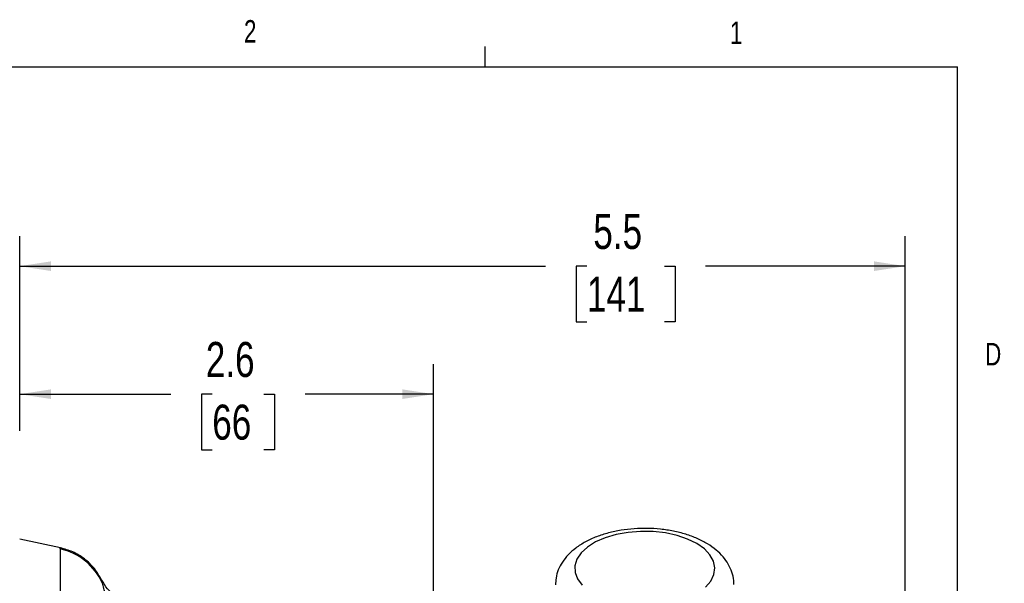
# Model space of a CAD drawing. Header units: inches. Extents: x 0.4 to 16.6, y 0.2 to 10.8.
# Tile 16 of 16: x 12.5 to 16.6, y 8.5 to 10.8. Entities that reach past the tile are written whole.
import ezdxf

# ---------------------------------------------------------------- set-up
doc = ezdxf.new("R2010")
doc.units = ezdxf.units.IN
doc.header["$MEASUREMENT"] = 0
doc.layers.add('BORDER', color=7, linetype='Continuous', lineweight=25)
doc.layers.add('SLD-0', color=7, linetype='Continuous', lineweight=25)
doc.styles.add('SLDTEXTSTYLE0', font='TXT', dxfattribs={"width": 0.75})
doc.dimstyles.new('SLDDIMSTYLE0', dxfattribs={"dimtxt": 0.145833, "dimasz": 0.13, "dimexe": 0, "dimexo": 0.0625, "dimgap": 0.036458, "dimtad": 0, "dimtih": 1, "dimtoh": 1, "dimdec": 1, "dimlfac": 1.5, "dimrnd": 1e-09, "dimzin": 12, "dimdsep": 46, "dimtxsty": 'SLDTEXTSTYLE0', "dimsah": 1, "dimcen": 0.09, "dimadec": 0, "dimazin": 3, "dimtfac": 1, "dimtdec": 1, "dimtofl": 0, "dimtmove": 0, "dimatfit": 3, "dimfxl": 0, "dimfrac": 2, "dimtolj": 1, "dimtzin": 12, "dimarcsym": 0})

# ---------------------------------------------------------------- blocks, each defined once
blk = doc.blocks.new('_D_2')
at = {"layer": 'SLD-0', "color": 7}
for p, q in [((12.4659, 9.1245), (12.4659, 9.4024)), ((14.1916, 8.4171), (14.1916, 9.4024)), ((12.4659, 9.2774), (13.0968, 9.2774)), ((13.2689, 9.2774), (13.2245, 9.2774)), ((13.2245, 9.2774), (13.2245, 9.0457)), ((13.4844, 9.2774), (13.5287, 9.2774)), ((13.5287, 9.2774), (13.5287, 9.0457)), ((14.1916, 9.2774), (13.6564, 9.2774)), ((13.2245, 9.0457), (13.2689, 9.0457)), ((13.5287, 9.0457), (13.4844, 9.0457))]:
    blk.add_line(p, q, dxfattribs=at)
for points in [[(12.4659, 9.2774), (12.5959, 9.2574), (12.5959, 9.2974)], [(14.1916, 9.2774), (14.0616, 9.2974), (14.0616, 9.2574)]]:
    blk.add_solid(points, dxfattribs=at)
at = {"layer": 'SLD-0', "color": 7, "char_height": 0.14583, "attachment_point": 1, "style": 'SLDTEXTSTYLE0'}
for s, insert in [('2.6', (13.242, 9.4949)), ('66', (13.2689, 9.2337))]:
    blk.add_mtext(s, dxfattribs=dict(at, insert=insert))
blk = doc.blocks.new('_D_3')
at = {"layer": 'SLD-0'}
for p, q in [((12.4659, 9.1245), (12.4659, 9.9358)), ((16.1589, 7.4786), (16.1589, 9.9358)), ((12.4659, 9.8108), (14.659, 9.8108)), ((14.831, 9.8108), (14.7866, 9.8108)), ((14.7866, 9.8108), (14.7866, 9.5791)), ((15.1542, 9.8108), (15.1986, 9.8108)), ((15.1986, 9.8108), (15.1986, 9.5791)), ((16.1589, 9.8108), (15.3263, 9.8108)), ((14.7866, 9.5791), (14.831, 9.5791)), ((15.1986, 9.5791), (15.1542, 9.5791))]:
    blk.add_line(p, q, dxfattribs=at)
for points in [[(12.4659, 9.8108), (12.5959, 9.7908), (12.5959, 9.8308)], [(16.1589, 9.8108), (16.0289, 9.8308), (16.0289, 9.7908)]]:
    blk.add_solid(points, dxfattribs=at)
at = {"layer": 'SLD-0', "char_height": 0.14583, "attachment_point": 1, "style": 'SLDTEXTSTYLE0'}
for s, insert in [('5.5', (14.858, 10.0283)), ('141', (14.831, 9.767))]:
    blk.add_mtext(s, dxfattribs=dict(at, insert=insert))

msp = doc.modelspace()

# ---------------------------------------------------------------- linework, layer by layer
at = {"color": 7, "linetype": 'Continuous', "lineweight": 25}
for p, q in [((12.6355, 8.6369), (12.4659, 8.673)), ((12.6345, 8.6323), (12.6345, 5.691))]:
    msp.add_line(p, q, dxfattribs=at)
at = {"color": 8, "linetype": 'Continuous', "lineweight": 25}
msp.add_line((12.8111, 8.4893), (12.8078, 8.5028), dxfattribs=at)
at = {"color": 7, "linetype": 'Continuous', "lineweight": 25, "flags": 128}
msp.add_lwpolyline([(15.3255, 8.4734), (15.3475, 8.4987), (15.3607, 8.5256), (15.3646, 8.5533), (15.3591, 8.5809), (15.3444, 8.6076), (15.3209, 8.6325), (15.2895, 8.6547), (15.2511, 8.6736), (15.2069, 8.6886), (15.1584, 8.6991), (15.1071, 8.7049), (15.0547, 8.7057), (15.0029, 8.7016), (14.9533, 8.6926), (14.9076, 8.679), (14.8671, 8.6614), (14.8332, 8.6402), (14.807, 8.6161), (14.7893, 8.5899), (14.7808, 8.5625), (14.7816, 8.5347), (14.7917, 8.5074), (14.8109, 8.4816)], dxfattribs=at)
at = {"color": 7, "linetype": 'Continuous', "lineweight": 25}
msp.add_arc((12.5828, 8.3878), 0.2499, 23.9661, 78.0567, dxfattribs=at)
for points, knots in [([(15.4436, 8.4841), (15.4438, 8.4896), (15.4445, 8.5072), (15.4368, 8.5364), (15.4217, 8.5699), (15.3993, 8.6009), (15.3702, 8.6292), (15.3342, 8.6546), (15.2917, 8.6765), (15.2439, 8.6943), (15.1923, 8.7073), (15.1383, 8.7155), (15.083, 8.7189), (15.0276, 8.7174), (14.9731, 8.7111), (14.9204, 8.6999), (14.8706, 8.6839), (14.8246, 8.6629), (14.785, 8.6377), (14.7527, 8.6092), (14.7282, 8.5786), (14.7112, 8.5458), (14.7012, 8.5136), (14.7009, 8.4924), (14.7008, 8.483)], [0, 0, 0, 0, 0.018852, 0.0610164, 0.1030272, 0.1462291, 0.1916438, 0.2395942, 0.2894271, 0.3399218, 0.3901858, 0.4400988, 0.4897669, 0.5393691, 0.5890864, 0.639088, 0.6896051, 0.7408615, 0.7929656, 0.8398667, 0.8843931, 0.926654, 0.9674289, 1, 1, 1, 1]), ([(12.8084, 8.5016), (12.7988, 8.5184), (12.7795, 8.5521), (12.7371, 8.592), (12.6887, 8.6221), (12.6529, 8.6321), (12.6355, 8.6369)], [0, 0, 0, 0, 0.254776, 0.510735, 0.761118, 1, 1, 1, 1]), ([(12.9515, 8.4099), (12.9368, 8.4115), (12.907, 8.4149), (12.8658, 8.4349), (12.8306, 8.4643), (12.8153, 8.4901), (12.8078, 8.5028)], [0, 0, 0, 0, 0.245402, 0.5, 0.754598, 1, 1, 1, 1]), ([(12.8325, 8.3461), (12.8319, 8.3636), (12.8306, 8.3988), (12.8238, 8.4386), (12.8167, 8.4702), (12.813, 8.4829), (12.8111, 8.4893)], [0, 0, 0, 0, 0.2505686, 0.5000498, 0.7496588, 1, 1, 1, 1])]:
    msp.add_open_spline(points, degree=3, knots=knots, dxfattribs=at)
at = {"color": 8, "linetype": 'Continuous', "lineweight": 25}
msp.add_open_spline([(12.6345, 8.6323), (12.6347, 8.6336), (12.6351, 8.6364), (12.6353, 8.6368), (12.6355, 8.6369)], degree=3, knots=[0, 0, 0, 0, 0.500299, 1, 1, 1, 1], dxfattribs=at)
at = {"layer": 'BORDER'}
for p, q in [((14.4073, 10.6421), (14.4073, 10.7269)), ((0.6263, 10.6421), (16.3763, 10.6421)), ((16.3763, 0.3921), (16.3763, 10.6421))]:
    msp.add_line(p, q, dxfattribs=at)

# ---------------------------------------------------------------- texts
at = {"color": 7, "linetype": 'Continuous', "lineweight": 0, "char_height": 0.0937, "attachment_point": 1, "style": 'SLDTEXTSTYLE0'}
for s, insert in [('2', (13.401, 10.8362)), ('1', (15.4274, 10.8301)), ('D', (16.4913, 9.491))]:
    msp.add_mtext(s, dxfattribs=dict(at, insert=insert))

# ---------------------------------------------------------------- dimensions: what is measured, and where the dimension line sits
at = {"layer": 'SLD-0'}
dim = msp.add_linear_dim(base=(12.4659, 9.8108), p1=(16.1589, 7.4286), p2=(12.4659, 9.0745), dimstyle='SLDDIMSTYLE0', dxfattribs=at)
dim.commit()
dim.dimension.update_dxf_attribs({"geometry": '_D_3', "text_midpoint": (14.9926, 9.8108), "dimtype": 160})
at = {"layer": 'SLD-0', "color": 7}
dim = msp.add_linear_dim(base=(14.1916, 9.2774), p1=(12.4659, 9.0745), p2=(14.1916, 8.3671), dimstyle='SLDDIMSTYLE0', dxfattribs=at)
dim.commit()
dim.dimension.update_dxf_attribs({"geometry": '_D_2', "text_midpoint": (13.3766, 9.2774), "dimtype": 160})

doc.saveas('drawing.dxf')
